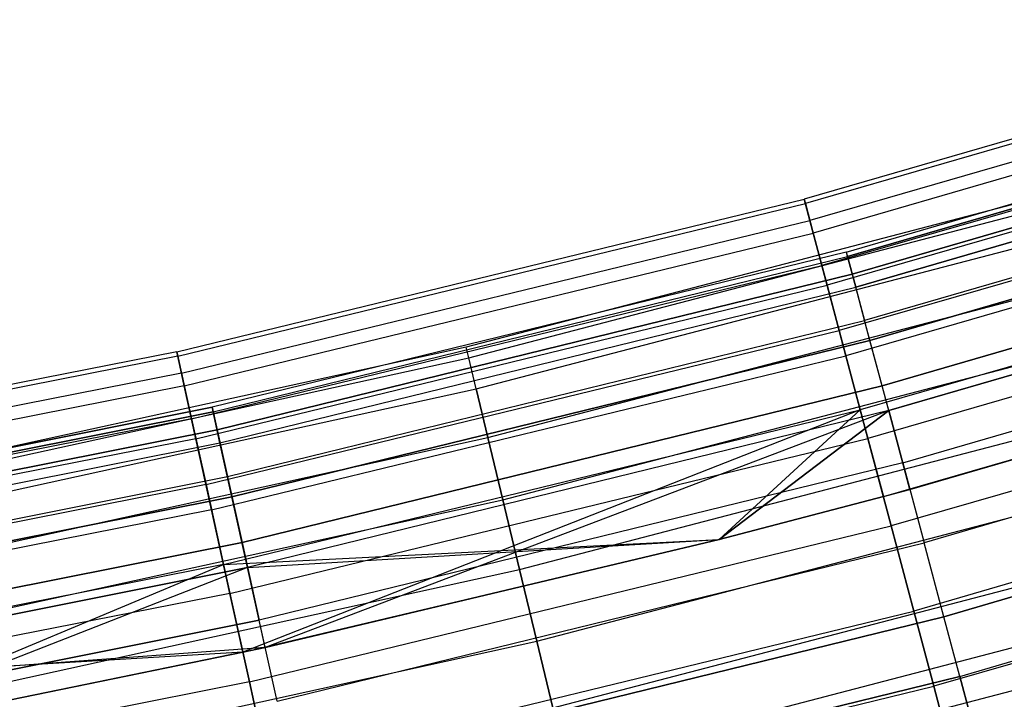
# Model space of a CAD drawing. Extents: x -175 to 175, y -175 to 175.
# Tile 99 of 130: x 24.64 to 32.6, y -120.5 to -115.01. Entities that reach past the tile are written whole.
import ezdxf

# ---------------------------------------------------------------- set-up
doc = ezdxf.new("R2010")
doc.units = 0
doc.header["$LTSCALE"] = 25.4
doc.layers.get('0').update_dxf_attribs({"linetype": 'CONTINUOUS'})

# ---------------------------------------------------------------- blocks, each defined once
blk = doc.blocks.new('SANTANA_PODLOGOWA_STL')
at = {"color": 0}
for p, q in [((35.9965, -115.0105, 248.2513), (30.9806, -116.4618, 248.2513)), ((35.9965, -115.0105, 248.2513), (30.9806, -116.4618, 248.2513)), ((35.9965, -115.0105, 2.7414), (30.9806, -116.4618, 2.7414)), ((35.9965, -115.0105, 2.7414), (30.9806, -116.4618, 2.7414)), ((36.0072, -115.0448, 248.9841), (30.9898, -116.4966, 248.9841)), ((36.0072, -115.0448, 248.9841), (30.9898, -116.4966, 248.9841)), ((36.0072, -115.0448, 2.0086), (30.9898, -116.4966, 2.0086)), ((36.0072, -115.0448, 2.0086), (30.9898, -116.4966, 2.0086)), ((36.0497, -115.1806, 247.5396), (31.0264, -116.6341, 247.5396)), ((36.0497, -115.1806, 247.5396), (31.0264, -116.6341, 247.5396)), ((36.0497, -115.1806, 3.4531), (31.0264, -116.6341, 3.4531)), ((36.0497, -115.1806, 3.4531), (31.0264, -116.6341, 3.4531)), ((36.0811, -115.2807, 249.6749), (31.0534, -116.7355, 249.6749)), ((36.0811, -115.2807, 249.6749), (31.0534, -116.7355, 249.6749)), ((36.0811, -115.2807, 1.3179), (31.0534, -116.7355, 1.3179)), ((36.0811, -115.2807, 1.3179), (31.0534, -116.7355, 1.3179)), ((31.3204, -116.8892, 248.7203), (36.3892, -115.4117, 248.7203)), ((31.3204, -116.8892, 248.7203), (36.3892, -115.4117, 248.7203)), ((31.3204, -116.8892, 2.2724), (36.3892, -115.4117, 2.2724)), ((31.3204, -116.8892, 2.2724), (36.3892, -115.4117, 2.2724)), ((31.3301, -116.9255, 248.0513), (36.4005, -115.4476, 248.0513)), ((31.3301, -116.9255, 248.0513), (36.4005, -115.4476, 248.0513)), ((36.4005, -115.4476, 2.9414), (31.3301, -116.9255, 2.9414)), ((36.4005, -115.4476, 2.9414), (31.3301, -116.9255, 2.9414)), ((36.1624, -115.5405, 246.9104), (31.1234, -116.9986, 246.9104)), ((36.1624, -115.5405, 246.9104), (31.1234, -116.9986, 246.9104)), ((36.1624, -115.5405, 4.0823), (31.1234, -116.9986, 4.0823)), ((36.1624, -115.5405, 4.0823), (31.1234, -116.9986, 4.0823)), ((36.445, -115.5886, 249.3641), (31.3684, -117.0683, 249.3641)), ((36.445, -115.5886, 249.3641), (31.3684, -117.0683, 249.3641)), ((31.3684, -117.0683, 1.6286), (36.445, -115.5886, 1.6286)), ((31.3684, -117.0683, 1.6286), (36.445, -115.5886, 1.6286)), ((36.4776, -115.6921, 247.4323), (31.3964, -117.1731, 247.4323)), ((36.4776, -115.6921, 247.4323), (31.3964, -117.1731, 247.4323)), ((31.3964, -117.1731, 3.5604), (36.4776, -115.6921, 3.5604)), ((31.3964, -117.1731, 3.5604), (36.4776, -115.6921, 3.5604)), ((36.2116, -115.6978, 250.2641), (31.1657, -117.1578, 250.2641)), ((36.2116, -115.6978, 250.2641), (31.1657, -117.1578, 250.2641)), ((36.2116, -115.6978, 0.7286), (31.1657, -117.1578, 0.7286)), ((36.2116, -115.6978, 0.7286), (31.1657, -117.1578, 0.7286)), ((36.5616, -115.9584, 249.9106), (31.4687, -117.4429, 249.9106)), ((36.5616, -115.9584, 249.9106), (31.4687, -117.4429, 249.9106)), ((36.5616, -115.9584, 1.0821), (31.4687, -117.4429, 1.0821)), ((36.5616, -115.9584, 1.0821), (31.4687, -117.4429, 1.0821)), ((36.3248, -116.0593, 246.4177), (31.2631, -117.5239, 246.4177)), ((36.3248, -116.0593, 246.4177), (31.2631, -117.5239, 246.4177)), ((36.3248, -116.0593, 4.575), (31.2631, -117.5239, 4.575)), ((36.3248, -116.0593, 4.575), (31.2631, -117.5239, 4.575)), ((36.6118, -116.1179, 246.9327), (31.512, -117.6044, 246.9327)), ((36.6118, -116.1179, 246.9327), (31.512, -117.6044, 246.9327)), ((31.512, -117.6044, 4.06), (36.6118, -116.1179, 4.06)), ((31.512, -117.6044, 4.06), (36.6118, -116.1179, 4.06)), ((36.3876, -116.2601, 250.7012), (31.3172, -117.7273, 250.7012)), ((36.3876, -116.2601, 250.7012), (31.3172, -117.7273, 250.7012)), ((36.3876, -116.2601, 0.2916), (31.3172, -117.7273, 0.2916)), ((36.3876, -116.2601, 0.2916), (31.3172, -117.7273, 0.2916)), ((25.9065, -117.6945, 248.2513), (30.9806, -116.4618, 248.2513)), ((25.9065, -117.6945, 248.2513), (30.9806, -116.4618, 248.2513)), ((25.9065, -117.6945, 2.7414), (30.9806, -116.4618, 2.7414)), ((25.9065, -117.6945, 2.7414), (30.9806, -116.4618, 2.7414)), ((32.8443, -116.4571, 248.4964), (28.2469, -117.6568, 248.4964)), ((32.8443, -116.4571, 248.4964), (28.2469, -117.6568, 248.4964)), ((32.8443, -116.4571, 2.4964), (28.2469, -117.6568, 2.4964)), ((32.8443, -116.4571, 2.4964), (28.2469, -117.6568, 2.4964)), ((30.9806, -116.4618, 248.2513), (31.0264, -116.6341, 247.5396)), ((30.9898, -116.4966, 248.9841), (30.9806, -116.4618, 248.2513)), ((30.9898, -116.4966, 248.9841), (30.9806, -116.4618, 248.2513)), ((30.9806, -116.4618, 248.2513), (31.0264, -116.6341, 247.5396)), ((30.9806, -116.4618, 2.7414), (30.9898, -116.4966, 2.0086)), ((31.0264, -116.6341, 3.4531), (30.9806, -116.4618, 2.7414)), ((31.0264, -116.6341, 3.4531), (30.9806, -116.4618, 2.7414)), ((30.9806, -116.4618, 2.7414), (30.9898, -116.4966, 2.0086)), ((31.6101, -117.9707, 250.2983), (36.7259, -116.4796, 250.2983)), ((31.6101, -117.9707, 250.2983), (36.7259, -116.4796, 250.2983)), ((36.7259, -116.4796, 0.6944), (31.6101, -117.9707, 0.6944)), ((36.7259, -116.4796, 0.6944), (31.6101, -117.9707, 0.6944)), ((25.9143, -117.7297, 248.9841), (30.9898, -116.4966, 248.9841)), ((25.9143, -117.7297, 248.9841), (30.9898, -116.4966, 248.9841)), ((25.9143, -117.7297, 2.0086), (30.9898, -116.4966, 2.0086)), ((25.9143, -117.7297, 2.0086), (30.9898, -116.4966, 2.0086)), ((28.2676, -117.7432, 249.0859), (32.8684, -116.5426, 249.0859)), ((28.2676, -117.7432, 249.0859), (32.8684, -116.5426, 249.0859)), ((28.2676, -117.7432, 247.9068), (32.8684, -116.5426, 247.9068)), ((28.2676, -117.7432, 247.9068), (32.8684, -116.5426, 247.9068)), ((28.2676, -117.7432, 3.0859), (32.8684, -116.5426, 3.0859)), ((28.2676, -117.7432, 3.0859), (32.8684, -116.5426, 3.0859)), ((28.2676, -117.7432, 1.9068), (32.8684, -116.5426, 1.9068)), ((28.2676, -117.7432, 1.9068), (32.8684, -116.5426, 1.9068)), ((31.0534, -116.7355, 249.6749), (30.9898, -116.4966, 248.9841)), ((31.0534, -116.7355, 249.6749), (30.9898, -116.4966, 248.9841)), ((30.9898, -116.4966, 2.0086), (31.0534, -116.7355, 1.3179)), ((30.9898, -116.4966, 2.0086), (31.0534, -116.7355, 1.3179)), ((25.9448, -117.8686, 247.5396), (31.0264, -116.6341, 247.5396)), ((25.9448, -117.8686, 247.5396), (31.0264, -116.6341, 247.5396)), ((25.9448, -117.8686, 3.4531), (31.0264, -116.6341, 3.4531)), ((25.9448, -117.8686, 3.4531), (31.0264, -116.6341, 3.4531)), ((31.0264, -116.6341, 247.5396), (31.1234, -116.9986, 246.9104)), ((31.0264, -116.6341, 247.5396), (31.1234, -116.9986, 246.9104)), ((31.1234, -116.9986, 4.0823), (31.0264, -116.6341, 3.4531)), ((31.1234, -116.9986, 4.0823), (31.0264, -116.6341, 3.4531)), ((36.5229, -116.6923, 246.104), (31.4336, -118.1648, 246.104)), ((36.5229, -116.6923, 246.104), (31.4336, -118.1648, 246.104)), ((36.5229, -116.6923, 4.8887), (31.4336, -118.1648, 4.8887)), ((36.5229, -116.6923, 4.8887), (31.4336, -118.1648, 4.8887)), ((31.6638, -118.1708, 246.6086), (36.7882, -116.6772, 246.6086)), ((31.6638, -118.1708, 246.6086), (36.7882, -116.6772, 246.6086)), ((36.7882, -116.6772, 4.3841), (31.6638, -118.1708, 4.3841)), ((36.7882, -116.6772, 4.3841), (31.6638, -118.1708, 4.3841)), ((25.9674, -117.9711, 249.6749), (31.0534, -116.7355, 249.6749)), ((25.9674, -117.9711, 249.6749), (31.0534, -116.7355, 249.6749)), ((25.9674, -117.9711, 1.3179), (31.0534, -116.7355, 1.3179)), ((25.9674, -117.9711, 1.3179), (31.0534, -116.7355, 1.3179)), ((28.328, -117.9947, 249.623), (32.9386, -116.7916, 249.623)), ((28.328, -117.9947, 249.623), (32.9386, -116.7916, 249.623)), ((28.328, -117.9947, 247.3697), (32.9386, -116.7916, 247.3697)), ((28.328, -117.9947, 247.3697), (32.9386, -116.7916, 247.3697)), ((28.328, -117.9947, 3.623), (32.9386, -116.7916, 3.623)), ((28.328, -117.9947, 3.623), (32.9386, -116.7916, 3.623)), ((28.328, -117.9947, 1.3697), (32.9386, -116.7916, 1.3697)), ((28.328, -117.9947, 1.3697), (32.9386, -116.7916, 1.3697)), ((31.1657, -117.1578, 250.2641), (31.0534, -116.7355, 249.6749)), ((31.1657, -117.1578, 250.2641), (31.0534, -116.7355, 249.6749)), ((31.0534, -116.7355, 1.3179), (31.1657, -117.1578, 0.7286)), ((31.0534, -116.7355, 1.3179), (31.1657, -117.1578, 0.7286)), ((31.3204, -116.8892, 248.7203), (26.1919, -118.1441, 248.7203)), ((31.3204, -116.8892, 248.7203), (26.1919, -118.1441, 248.7203)), ((31.3204, -116.8892, 2.2724), (26.1919, -118.1441, 2.2724)), ((31.3204, -116.8892, 2.2724), (26.1919, -118.1441, 2.2724)), ((26.2, -118.1808, 248.0513), (31.3301, -116.9255, 248.0513)), ((26.2, -118.1808, 248.0513), (31.3301, -116.9255, 248.0513)), ((26.2, -118.1808, 2.9414), (31.3301, -116.9255, 2.9414)), ((26.2, -118.1808, 2.9414), (31.3301, -116.9255, 2.9414)), ((31.3204, -116.8892, 248.7203), (31.3301, -116.9255, 248.0513)), ((31.3204, -116.8892, 248.7203), (31.3684, -117.0683, 249.3641)), ((31.3204, -116.8892, 248.7203), (31.3684, -117.0683, 249.3641)), ((31.3204, -116.8892, 248.7203), (31.3301, -116.9255, 248.0513)), ((31.3204, -116.8892, 2.2724), (31.3301, -116.9255, 2.9414)), ((31.3204, -116.8892, 2.2724), (31.3684, -117.0683, 1.6286)), ((31.3204, -116.8892, 2.2724), (31.3684, -117.0683, 1.6286)), ((31.3204, -116.8892, 2.2724), (31.3301, -116.9255, 2.9414)), ((31.3301, -116.9255, 248.0513), (31.3964, -117.1731, 247.4323)), ((31.3301, -116.9255, 248.0513), (31.3964, -117.1731, 247.4323)), ((31.3964, -117.1731, 3.5604), (31.3301, -116.9255, 2.9414)), ((31.3964, -117.1731, 3.5604), (31.3301, -116.9255, 2.9414)), ((36.594, -116.9194, 250.9483), (31.4948, -118.3948, 250.9483)), ((36.594, -116.9194, 250.9483), (31.4948, -118.3948, 250.9483)), ((36.594, -116.9194, 0.0444), (31.4948, -118.3948, 0.0444)), ((36.594, -116.9194, 0.0444), (31.4948, -118.3948, 0.0444)), ((26.0259, -118.237, 246.9104), (31.1234, -116.9986, 246.9104)), ((26.0259, -118.237, 246.9104), (31.1234, -116.9986, 246.9104)), ((26.0259, -118.237, 4.0823), (31.1234, -116.9986, 4.0823)), ((26.0259, -118.237, 4.0823), (31.1234, -116.9986, 4.0823)), ((31.1234, -116.9986, 246.9104), (31.2631, -117.5239, 246.4177)), ((31.1234, -116.9986, 246.9104), (31.2631, -117.5239, 246.4177)), ((31.2631, -117.5239, 4.575), (31.1234, -116.9986, 4.0823)), ((31.2631, -117.5239, 4.575), (31.1234, -116.9986, 4.0823)), ((31.3684, -117.0683, 249.3641), (26.2321, -118.3252, 249.3641)), ((31.3684, -117.0683, 249.3641), (26.2321, -118.3252, 249.3641)), ((26.2321, -118.3252, 1.6286), (31.3684, -117.0683, 1.6286)), ((26.2321, -118.3252, 1.6286), (31.3684, -117.0683, 1.6286)), ((31.3684, -117.0683, 249.3641), (31.4687, -117.4429, 249.9106)), ((31.3684, -117.0683, 249.3641), (31.4687, -117.4429, 249.9106)), ((31.3684, -117.0683, 1.6286), (31.4687, -117.4429, 1.0821)), ((31.3684, -117.0683, 1.6286), (31.4687, -117.4429, 1.0821)), ((31.7768, -118.5926, 250.4838), (36.9195, -117.0936, 250.4838)), ((31.7768, -118.5926, 250.4838), (36.9195, -117.0936, 250.4838)), ((31.7768, -118.5926, 0.5089), (36.9195, -117.0936, 0.5089)), ((31.7768, -118.5926, 0.5089), (36.9195, -117.0936, 0.5089)), ((26.0613, -118.3979, 250.2641), (31.1657, -117.1578, 250.2641)), ((26.0613, -118.3979, 250.2641), (31.1657, -117.1578, 250.2641)), ((26.0613, -118.3979, 0.7286), (31.1657, -117.1578, 0.7286)), ((26.0613, -118.3979, 0.7286), (31.1657, -117.1578, 0.7286)), ((26.2555, -118.4311, 247.4323), (31.3964, -117.1731, 247.4323)), ((26.2555, -118.4311, 247.4323), (31.3964, -117.1731, 247.4323)), ((26.2555, -118.4311, 3.5604), (31.3964, -117.1731, 3.5604)), ((26.2555, -118.4311, 3.5604), (31.3964, -117.1731, 3.5604)), ((28.4227, -118.389, 250.06), (33.0487, -117.1818, 250.06)), ((28.4227, -118.389, 250.06), (33.0487, -117.1818, 250.06)), ((28.4227, -118.389, 246.9327), (33.0487, -117.1818, 246.9327)), ((28.4227, -118.389, 246.9327), (33.0487, -117.1818, 246.9327)), ((28.4227, -118.389, 4.06), (33.0487, -117.1818, 4.06)), ((28.4227, -118.389, 4.06), (33.0487, -117.1818, 4.06)), ((28.4227, -118.389, 0.9327), (33.0487, -117.1818, 0.9327)), ((28.4227, -118.389, 0.9327), (33.0487, -117.1818, 0.9327)), ((31.3172, -117.7273, 250.7012), (31.1657, -117.1578, 250.2641)), ((31.3172, -117.7273, 250.7012), (31.1657, -117.1578, 250.2641)), ((31.1657, -117.1578, 0.7286), (31.3172, -117.7273, 0.2916)), ((31.1657, -117.1578, 0.7286), (31.3172, -117.7273, 0.2916)), ((31.512, -117.6044, 246.9327), (31.3964, -117.1731, 247.4323)), ((31.512, -117.6044, 246.9327), (31.3964, -117.1731, 247.4323)), ((31.512, -117.6044, 4.06), (31.3964, -117.1731, 3.5604)), ((31.512, -117.6044, 4.06), (31.3964, -117.1731, 3.5604)), ((31.6202, -118.8662, 245.9964), (36.9868, -117.3072, 246.4964)), ((31.6202, -118.8662, 245.9964), (36.9868, -117.3072, 246.4964)), ((31.8347, -118.8089, 246.4964), (36.9868, -117.3072, 246.4964)), ((31.8347, -118.8089, 246.4964), (36.9868, -117.3072, 246.4964)), ((31.8347, -118.8089, 4.4964), (36.9868, -117.3072, 4.4964)), ((31.8347, -118.8089, 4.4964), (36.9868, -117.3072, 4.4964)), ((26.316, -118.7037, 249.9106), (31.4687, -117.4429, 249.9106)), ((26.316, -118.7037, 249.9106), (31.4687, -117.4429, 249.9106)), ((26.316, -118.7037, 1.0821), (31.4687, -117.4429, 1.0821)), ((26.316, -118.7037, 1.0821), (31.4687, -117.4429, 1.0821)), ((31.6101, -117.9707, 250.2983), (31.4687, -117.4429, 249.9106)), ((31.6101, -117.9707, 250.2983), (31.4687, -117.4429, 249.9106)), ((31.6101, -117.9707, 0.6944), (31.4687, -117.4429, 1.0821)), ((31.6101, -117.9707, 0.6944), (31.4687, -117.4429, 1.0821)), ((31.6202, -118.8662, 245.9964), (36.7396, -117.3848, 245.9964)), ((31.6202, -118.8662, 245.9964), (36.7396, -117.3848, 245.9964)), ((31.6202, -118.8662, 4.9964), (36.7396, -117.3848, 4.9964)), ((31.6202, -118.8662, 4.9964), (36.7396, -117.3848, 4.9964)), ((36.7396, -117.3848, 4.9964), (31.8347, -118.8089, 4.4964)), ((36.7396, -117.3848, 4.9964), (31.8347, -118.8089, 4.4964)), ((26.1428, -118.7679, 246.4177), (31.2631, -117.5239, 246.4177)), ((26.1428, -118.7679, 246.4177), (31.2631, -117.5239, 246.4177)), ((26.1428, -118.7679, 4.575), (31.2631, -117.5239, 4.575)), ((26.1428, -118.7679, 4.575), (31.2631, -117.5239, 4.575)), ((31.2631, -117.5239, 246.4177), (31.4336, -118.1648, 246.104)), ((31.2631, -117.5239, 246.4177), (31.4336, -118.1648, 246.104)), ((31.4336, -118.1648, 4.8887), (31.2631, -117.5239, 4.575)), ((31.4336, -118.1648, 4.8887), (31.2631, -117.5239, 4.575)), ((28.2469, -117.6568, 248.4964), (23.6059, -118.675, 248.4964)), ((28.2469, -117.6568, 248.4964), (23.6059, -118.675, 248.4964)), ((28.2469, -117.6568, 2.4964), (23.6059, -118.675, 2.4964)), ((28.2469, -117.6568, 2.4964), (23.6059, -118.675, 2.4964)), ((31.512, -117.6044, 246.9327), (26.3522, -118.867, 246.9327)), ((31.512, -117.6044, 246.9327), (26.3522, -118.867, 246.9327)), ((26.3522, -118.867, 4.06), (31.512, -117.6044, 4.06)), ((26.3522, -118.867, 4.06), (31.512, -117.6044, 4.06)), ((28.2676, -117.7432, 249.0859), (28.2469, -117.6568, 248.4964)), ((28.2676, -117.7432, 249.0859), (28.2469, -117.6568, 248.4964)), ((28.2676, -117.7432, 247.9068), (28.2469, -117.6568, 248.4964)), ((28.2676, -117.7432, 247.9068), (28.2469, -117.6568, 248.4964)), ((28.2676, -117.7432, 3.0859), (28.2469, -117.6568, 2.4964)), ((28.2676, -117.7432, 3.0859), (28.2469, -117.6568, 2.4964)), ((28.2676, -117.7432, 1.9068), (28.2469, -117.6568, 2.4964)), ((28.2676, -117.7432, 1.9068), (28.2469, -117.6568, 2.4964)), ((28.5432, -118.891, 250.3581), (33.1888, -117.6787, 250.3581)), ((28.5432, -118.891, 250.3581), (33.1888, -117.6787, 250.3581)), ((28.5432, -118.891, 246.6346), (33.1888, -117.6787, 246.6346)), ((28.5432, -118.891, 246.6346), (33.1888, -117.6787, 246.6346)), ((28.5432, -118.891, 4.3581), (33.1888, -117.6787, 4.3581)), ((28.5432, -118.891, 4.3581), (33.1888, -117.6787, 4.3581)), ((28.5432, -118.891, 0.6346), (33.1888, -117.6787, 0.6346)), ((28.5432, -118.891, 0.6346), (33.1888, -117.6787, 0.6346)), ((31.6638, -118.1708, 246.6086), (31.512, -117.6044, 246.9327)), ((31.6638, -118.1708, 246.6086), (31.512, -117.6044, 246.9327)), ((31.6638, -118.1708, 4.3841), (31.512, -117.6044, 4.06)), ((31.6638, -118.1708, 4.3841), (31.512, -117.6044, 4.06)), ((36.8128, -117.6187, 250.9843), (31.6832, -119.103, 250.9843)), ((36.8128, -117.6187, 250.9843), (31.6832, -119.103, 250.9843)), ((36.8128, -117.6187, 0.0084), (31.6832, -119.103, 0.0084)), ((36.8128, -117.6187, 0.0084), (31.6832, -119.103, 0.0084)), ((25.9065, -117.6945, 248.2513), (20.7838, -118.7063, 248.2513)), ((25.9065, -117.6945, 248.2513), (20.7838, -118.7063, 248.2513)), ((25.9065, -117.6945, 2.7414), (20.7838, -118.7063, 2.7414)), ((25.9065, -117.6945, 2.7414), (20.7838, -118.7063, 2.7414)), ((25.9143, -117.7297, 248.9841), (20.79, -118.7418, 248.9841)), ((25.9143, -117.7297, 248.9841), (20.79, -118.7418, 248.9841)), ((25.9143, -117.7297, 2.0086), (20.79, -118.7418, 2.0086)), ((25.9143, -117.7297, 2.0086), (20.79, -118.7418, 2.0086)), ((23.6233, -118.7622, 249.0859), (28.2676, -117.7432, 249.0859)), ((23.6233, -118.7622, 249.0859), (28.2676, -117.7432, 249.0859)), ((23.6233, -118.7622, 247.9068), (28.2676, -117.7432, 247.9068)), ((23.6233, -118.7622, 247.9068), (28.2676, -117.7432, 247.9068)), ((23.6233, -118.7622, 3.0859), (28.2676, -117.7432, 3.0859)), ((23.6233, -118.7622, 3.0859), (28.2676, -117.7432, 3.0859)), ((23.6233, -118.7622, 1.9068), (28.2676, -117.7432, 1.9068)), ((23.6233, -118.7622, 1.9068), (28.2676, -117.7432, 1.9068)), ((25.9143, -117.7297, 248.9841), (25.9065, -117.6945, 248.2513)), ((25.9065, -117.6945, 248.2513), (25.9448, -117.8686, 247.5396)), ((25.9065, -117.6945, 248.2513), (25.9448, -117.8686, 247.5396)), ((25.9143, -117.7297, 248.9841), (25.9065, -117.6945, 248.2513)), ((25.9448, -117.8686, 3.4531), (25.9065, -117.6945, 2.7414)), ((25.9065, -117.6945, 2.7414), (25.9143, -117.7297, 2.0086)), ((25.9065, -117.6945, 2.7414), (25.9143, -117.7297, 2.0086)), ((25.9448, -117.8686, 3.4531), (25.9065, -117.6945, 2.7414)), ((25.9674, -117.9711, 249.6749), (25.9143, -117.7297, 248.9841)), ((25.9674, -117.9711, 249.6749), (25.9143, -117.7297, 248.9841)), ((25.9143, -117.7297, 2.0086), (25.9674, -117.9711, 1.3179)), ((25.9143, -117.7297, 2.0086), (25.9674, -117.9711, 1.3179)), ((26.188, -118.9734, 250.7012), (31.3172, -117.7273, 250.7012)), ((26.188, -118.9734, 250.7012), (31.3172, -117.7273, 250.7012)), ((26.188, -118.9734, 0.2916), (31.3172, -117.7273, 0.2916)), ((26.188, -118.9734, 0.2916), (31.3172, -117.7273, 0.2916)), ((28.328, -117.9947, 249.623), (28.2676, -117.7432, 249.0859)), ((28.328, -117.9947, 249.623), (28.2676, -117.7432, 249.0859)), ((28.328, -117.9947, 247.3697), (28.2676, -117.7432, 247.9068)), ((28.328, -117.9947, 247.3697), (28.2676, -117.7432, 247.9068)), ((28.328, -117.9947, 3.623), (28.2676, -117.7432, 3.0859)), ((28.328, -117.9947, 3.623), (28.2676, -117.7432, 3.0859)), ((28.328, -117.9947, 1.3697), (28.2676, -117.7432, 1.9068)), ((28.328, -117.9947, 1.3697), (28.2676, -117.7432, 1.9068)), ((31.4948, -118.3948, 250.9483), (31.3172, -117.7273, 250.7012)), ((31.4948, -118.3948, 250.9483), (31.3172, -117.7273, 250.7012)), ((31.3172, -117.7273, 0.2916), (31.4948, -118.3948, 0.0444)), ((31.3172, -117.7273, 0.2916), (31.4948, -118.3948, 0.0444)), ((37.1206, -117.7316, 250.4462), (31.9499, -119.2388, 250.4462)), ((37.1206, -117.7316, 250.4462), (31.9499, -119.2388, 250.4462)), ((37.1206, -117.7316, 0.5465), (31.9499, -119.2388, 0.5465)), ((37.1206, -117.7316, 0.5465), (31.9499, -119.2388, 0.5465)), ((25.9448, -117.8686, 247.5396), (20.8146, -118.8819, 247.5396)), ((25.9448, -117.8686, 247.5396), (20.8146, -118.8819, 247.5396)), ((25.9448, -117.8686, 3.4531), (20.8146, -118.8819, 3.4531)), ((25.9448, -117.8686, 3.4531), (20.8146, -118.8819, 3.4531)), ((25.9448, -117.8686, 247.5396), (26.0259, -118.237, 246.9104)), ((25.9448, -117.8686, 247.5396), (26.0259, -118.237, 246.9104)), ((26.0259, -118.237, 4.0823), (25.9448, -117.8686, 3.4531)), ((26.0259, -118.237, 4.0823), (25.9448, -117.8686, 3.4531)), ((25.9674, -117.9711, 249.6749), (20.8327, -118.9852, 249.6749)), ((25.9674, -117.9711, 249.6749), (20.8327, -118.9852, 249.6749)), ((25.9674, -117.9711, 1.3179), (20.8327, -118.9852, 1.3179)), ((25.9674, -117.9711, 1.3179), (20.8327, -118.9852, 1.3179)), ((23.6737, -119.0159, 249.623), (28.328, -117.9947, 249.623)), ((23.6737, -119.0159, 249.623), (28.328, -117.9947, 249.623)), ((23.6737, -119.0159, 247.3697), (28.328, -117.9947, 247.3697)), ((23.6737, -119.0159, 247.3697), (28.328, -117.9947, 247.3697)), ((23.6737, -119.0159, 3.623), (28.328, -117.9947, 3.623)), ((23.6737, -119.0159, 3.623), (28.328, -117.9947, 3.623)), ((23.6737, -119.0159, 1.3697), (28.328, -117.9947, 1.3697)), ((23.6737, -119.0159, 1.3697), (28.328, -117.9947, 1.3697)), ((26.0613, -118.3979, 250.2641), (25.9674, -117.9711, 249.6749)), ((26.0613, -118.3979, 250.2641), (25.9674, -117.9711, 249.6749)), ((25.9674, -117.9711, 1.3179), (26.0613, -118.3979, 0.7286)), ((25.9674, -117.9711, 1.3179), (26.0613, -118.3979, 0.7286)), ((26.4343, -119.2372, 250.2983), (31.6101, -117.9707, 250.2983)), ((26.4343, -119.2372, 250.2983), (31.6101, -117.9707, 250.2983)), ((31.6101, -117.9707, 0.6944), (26.4343, -119.2372, 0.6944)), ((31.6101, -117.9707, 0.6944), (26.4343, -119.2372, 0.6944)), ((28.4227, -118.389, 250.06), (28.328, -117.9947, 249.623)), ((28.4227, -118.389, 250.06), (28.328, -117.9947, 249.623)), ((28.328, -117.9947, 247.3697), (28.4227, -118.389, 246.9327)), ((28.328, -117.9947, 247.3697), (28.4227, -118.389, 246.9327)), ((28.4227, -118.389, 4.06), (28.328, -117.9947, 3.623)), ((28.4227, -118.389, 4.06), (28.328, -117.9947, 3.623)), ((28.328, -117.9947, 1.3697), (28.4227, -118.389, 0.9327)), ((28.328, -117.9947, 1.3697), (28.4227, -118.389, 0.9327)), ((31.7768, -118.5926, 250.4838), (31.6101, -117.9707, 250.2983)), ((31.7768, -118.5926, 250.4838), (31.6101, -117.9707, 250.2983)), ((31.7768, -118.5926, 0.5089), (31.6101, -117.9707, 0.6944)), ((31.7768, -118.5926, 0.5089), (31.6101, -117.9707, 0.6944)), ((26.1919, -118.1441, 248.7203), (21.0136, -119.1741, 248.7203)), ((26.1919, -118.1441, 248.7203), (21.0136, -119.1741, 248.7203)), ((21.0136, -119.1741, 2.2724), (26.1919, -118.1441, 2.2724)), ((21.0136, -119.1741, 2.2724), (26.1919, -118.1441, 2.2724)), ((26.2, -118.1808, 248.0513), (26.1919, -118.1441, 248.7203)), ((26.2, -118.1808, 248.0513), (26.1919, -118.1441, 248.7203)), ((26.1919, -118.1441, 248.7203), (26.2321, -118.3252, 249.3641)), ((26.1919, -118.1441, 248.7203), (26.2321, -118.3252, 249.3641)), ((26.2321, -118.3252, 1.6286), (26.1919, -118.1441, 2.2724)), ((26.2, -118.1808, 2.9414), (26.1919, -118.1441, 2.2724)), ((26.2, -118.1808, 2.9414), (26.1919, -118.1441, 2.2724)), ((26.2321, -118.3252, 1.6286), (26.1919, -118.1441, 2.2724)), ((26.0259, -118.237, 246.9104), (20.8796, -119.2534, 246.9104)), ((26.0259, -118.237, 246.9104), (20.8796, -119.2534, 246.9104)), ((26.0259, -118.237, 4.0823), (20.8796, -119.2534, 4.0823)), ((26.0259, -118.237, 4.0823), (20.8796, -119.2534, 4.0823)), ((26.2, -118.1808, 248.0513), (21.0201, -119.2111, 248.0513)), ((26.2, -118.1808, 248.0513), (21.0201, -119.2111, 248.0513)), ((21.0201, -119.2111, 2.9414), (26.2, -118.1808, 2.9414)), ((21.0201, -119.2111, 2.9414), (26.2, -118.1808, 2.9414)), ((26.0259, -118.237, 246.9104), (26.1428, -118.7679, 246.4177)), ((26.0259, -118.237, 246.9104), (26.1428, -118.7679, 246.4177)), ((26.1428, -118.7679, 4.575), (26.0259, -118.237, 4.0823)), ((26.1428, -118.7679, 4.575), (26.0259, -118.237, 4.0823)), ((26.2, -118.1808, 248.0513), (26.2555, -118.4311, 247.4323)), ((26.2, -118.1808, 248.0513), (26.2555, -118.4311, 247.4323)), ((26.2555, -118.4311, 3.5604), (26.2, -118.1808, 2.9414)), ((26.2555, -118.4311, 3.5604), (26.2, -118.1808, 2.9414)), ((26.2854, -119.4156, 246.104), (31.4336, -118.1648, 246.104)), ((26.2854, -119.4156, 246.104), (31.4336, -118.1648, 246.104)), ((26.2854, -119.4156, 4.8887), (31.4336, -118.1648, 4.8887)), ((26.2854, -119.4156, 4.8887), (31.4336, -118.1648, 4.8887)), ((31.4336, -118.1648, 4.8887), (26.4414, -120.1243, 4.9964)), ((31.4336, -118.1648, 4.8887), (26.4414, -120.1243, 4.9964)), ((31.6638, -118.1708, 246.6086), (26.4791, -119.4395, 246.6086)), ((31.6638, -118.1708, 246.6086), (26.4791, -119.4395, 246.6086)), ((31.6638, -118.1708, 4.3841), (26.4791, -119.4395, 4.3841)), ((31.6638, -118.1708, 4.3841), (26.4791, -119.4395, 4.3841)), ((31.6638, -118.1708, 246.6086), (26.6221, -120.0844, 246.4964)), ((31.6638, -118.1708, 246.6086), (26.6221, -120.0844, 246.4964)), ((28.6789, -119.4562, 250.4908), (33.3466, -118.2381, 250.4908)), ((28.6789, -119.4562, 250.4908), (33.3466, -118.2381, 250.4908)), ((28.6789, -119.4562, 246.502), (33.3466, -118.2381, 246.502)), ((28.6789, -119.4562, 246.502), (33.3466, -118.2381, 246.502)), ((28.6789, -119.4562, 4.4908), (33.3466, -118.2381, 4.4908)), ((28.6789, -119.4562, 4.4908), (33.3466, -118.2381, 4.4908)), ((28.6789, -119.4562, 0.5019), (33.3466, -118.2381, 0.5019)), ((28.6789, -119.4562, 0.5019), (33.3466, -118.2381, 0.5019)), ((30.2923, -119.2115, 245.9964), (31.4336, -118.1648, 246.104)), ((30.2923, -119.2115, 245.9964), (31.4336, -118.1648, 246.104)), ((31.4336, -118.1648, 4.8887), (30.2923, -119.2115, 4.9964)), ((31.4336, -118.1648, 4.8887), (30.2923, -119.2115, 4.9964)), ((30.2923, -119.2115, 246.4964), (31.6638, -118.1708, 246.6086)), ((30.2923, -119.2115, 246.4964), (31.6638, -118.1708, 246.6086)), ((31.6638, -118.1708, 4.3841), (30.2923, -119.2115, 4.4964)), ((31.6638, -118.1708, 4.3841), (30.2923, -119.2115, 4.4964)), ((31.4336, -118.1648, 246.104), (31.6202, -118.8662, 245.9964)), ((31.4336, -118.1648, 246.104), (31.6202, -118.8662, 245.9964)), ((31.6202, -118.8662, 4.9964), (31.4336, -118.1648, 4.8887)), ((31.6202, -118.8662, 4.9964), (31.4336, -118.1648, 4.8887)), ((31.6638, -118.1708, 246.6086), (31.8347, -118.8089, 246.4964)), ((31.6638, -118.1708, 246.6086), (31.8347, -118.8089, 246.4964)), ((31.8347, -118.8089, 4.4964), (31.6638, -118.1708, 4.3841)), ((31.8347, -118.8089, 4.4964), (31.6638, -118.1708, 4.3841)), ((37.0254, -118.2979, 250.8061), (31.8661, -119.7907, 250.8061)), ((37.0254, -118.2979, 250.8061), (31.8661, -119.7907, 250.8061)), ((37.0254, -118.2979, 0.1867), (31.8661, -119.7907, 0.1867)), ((37.0254, -118.2979, 0.1867), (31.8661, -119.7907, 0.1867)), ((26.0613, -118.3979, 250.2641), (20.908, -119.4157, 250.2641)), ((26.0613, -118.3979, 250.2641), (20.908, -119.4157, 250.2641)), ((26.0613, -118.3979, 0.7286), (20.908, -119.4157, 0.7286)), ((26.0613, -118.3979, 0.7286), (20.908, -119.4157, 0.7286)), ((21.0458, -119.3568, 249.3641), (26.2321, -118.3252, 249.3641)), ((21.0458, -119.3568, 249.3641), (26.2321, -118.3252, 249.3641)), ((26.2321, -118.3252, 1.6286), (21.0458, -119.3568, 1.6286)), ((26.2321, -118.3252, 1.6286), (21.0458, -119.3568, 1.6286)), ((23.7528, -119.4136, 250.06), (28.4227, -118.389, 250.06)), ((23.7528, -119.4136, 250.06), (28.4227, -118.389, 250.06)), ((23.7528, -119.4136, 246.9327), (28.4227, -118.389, 246.9327)), ((23.7528, -119.4136, 246.9327), (28.4227, -118.389, 246.9327)), ((23.7528, -119.4136, 4.06), (28.4227, -118.389, 4.06)), ((23.7528, -119.4136, 4.06), (28.4227, -118.389, 4.06)), ((23.7528, -119.4136, 0.9327), (28.4227, -118.389, 0.9327)), ((23.7528, -119.4136, 0.9327), (28.4227, -118.389, 0.9327)), ((26.188, -118.9734, 250.7012), (26.0613, -118.3979, 250.2641)), ((26.188, -118.9734, 250.7012), (26.0613, -118.3979, 250.2641)), ((26.0613, -118.3979, 0.7286), (26.188, -118.9734, 0.2916)), ((26.0613, -118.3979, 0.7286), (26.188, -118.9734, 0.2916)), ((26.316, -118.7037, 249.9106), (26.2321, -118.3252, 249.3641)), ((26.316, -118.7037, 249.9106), (26.2321, -118.3252, 249.3641)), ((26.2321, -118.3252, 1.6286), (26.316, -118.7037, 1.0821)), ((26.2321, -118.3252, 1.6286), (26.316, -118.7037, 1.0821)), ((26.3365, -119.648, 250.9483), (31.4948, -118.3948, 250.9483)), ((26.3365, -119.648, 250.9483), (31.4948, -118.3948, 250.9483)), ((26.3365, -119.648, 0.0444), (31.4948, -118.3948, 0.0444)), ((26.3365, -119.648, 0.0444), (31.4948, -118.3948, 0.0444)), ((28.5432, -118.891, 250.3581), (28.4227, -118.389, 250.06)), ((28.5432, -118.891, 250.3581), (28.4227, -118.389, 250.06)), ((28.4227, -118.389, 246.9327), (28.5432, -118.891, 246.6346)), ((28.4227, -118.389, 246.9327), (28.5432, -118.891, 246.6346)), ((28.5432, -118.891, 4.3581), (28.4227, -118.389, 4.06)), ((28.5432, -118.891, 4.3581), (28.4227, -118.389, 4.06)), ((28.4227, -118.389, 0.9327), (28.5432, -118.891, 0.6346)), ((28.4227, -118.389, 0.9327), (28.5432, -118.891, 0.6346)), ((31.6832, -119.103, 250.9843), (31.4948, -118.3948, 250.9483)), ((31.6832, -119.103, 250.9843), (31.4948, -118.3948, 250.9483)), ((31.4948, -118.3948, 0.0444), (31.6832, -119.103, 0.0084)), ((31.4948, -118.3948, 0.0444), (31.6832, -119.103, 0.0084)), ((32.1101, -119.8367, 250.1898), (37.3068, -118.322, 250.1898)), ((32.1101, -119.8367, 250.1898), (37.3068, -118.322, 250.1898)), ((37.3068, -118.322, 0.8029), (32.1101, -119.8367, 0.8029)), ((37.3068, -118.322, 0.8029), (32.1101, -119.8367, 0.8029)), ((21.0647, -119.4636, 247.4323), (26.2555, -118.4311, 247.4323)), ((21.0647, -119.4636, 247.4323), (26.2555, -118.4311, 247.4323)), ((21.0647, -119.4636, 3.5604), (26.2555, -118.4311, 3.5604)), ((21.0647, -119.4636, 3.5604), (26.2555, -118.4311, 3.5604)), ((26.2555, -118.4311, 247.4323), (26.3522, -118.867, 246.9327)), ((26.2555, -118.4311, 247.4323), (26.3522, -118.867, 246.9327)), ((26.3522, -118.867, 4.06), (26.2555, -118.4311, 3.5604)), ((26.3522, -118.867, 4.06), (26.2555, -118.4311, 3.5604)), ((31.7768, -118.5926, 250.4838), (26.5736, -119.8658, 250.4838)), ((31.7768, -118.5926, 250.4838), (26.5736, -119.8658, 250.4838)), ((31.7768, -118.5926, 0.5089), (26.5736, -119.8658, 0.5089)), ((31.7768, -118.5926, 0.5089), (26.5736, -119.8658, 0.5089)), ((31.7768, -118.5926, 250.4838), (31.9499, -119.2388, 250.4462)), ((31.7768, -118.5926, 250.4838), (31.9499, -119.2388, 250.4462)), ((31.7768, -118.5926, 0.5089), (31.9499, -119.2388, 0.5465)), ((31.7768, -118.5926, 0.5089), (31.9499, -119.2388, 0.5465)), ((21.1131, -119.7386, 249.9106), (26.316, -118.7037, 249.9106)), ((21.1131, -119.7386, 249.9106), (26.316, -118.7037, 249.9106)), ((21.1131, -119.7386, 1.0821), (26.316, -118.7037, 1.0821)), ((21.1131, -119.7386, 1.0821), (26.316, -118.7037, 1.0821)), ((26.4343, -119.2372, 250.2983), (26.316, -118.7037, 249.9106)), ((26.4343, -119.2372, 250.2983), (26.316, -118.7037, 249.9106)), ((26.316, -118.7037, 1.0821), (26.4343, -119.2372, 0.6944)), ((26.316, -118.7037, 1.0821), (26.4343, -119.2372, 0.6944)), ((26.1428, -118.7679, 246.4177), (20.9734, -119.7889, 246.4177)), ((26.1428, -118.7679, 246.4177), (20.9734, -119.7889, 246.4177)), ((26.1428, -118.7679, 4.575), (20.9734, -119.7889, 4.575)), ((26.1428, -118.7679, 4.575), (20.9734, -119.7889, 4.575)), ((26.1428, -118.7679, 246.4177), (26.2854, -119.4156, 246.104)), ((26.1428, -118.7679, 246.4177), (26.2854, -119.4156, 246.104)), ((26.2854, -119.4156, 4.8887), (26.1428, -118.7679, 4.575)), ((26.2854, -119.4156, 4.8887), (26.1428, -118.7679, 4.575)), ((21.1422, -119.9033, 246.9327), (26.3522, -118.867, 246.9327)), ((21.1422, -119.9033, 246.9327), (26.3522, -118.867, 246.9327)), ((26.3522, -118.867, 4.06), (21.1422, -119.9033, 4.06)), ((26.3522, -118.867, 4.06), (21.1422, -119.9033, 4.06)), ((26.4791, -119.4395, 246.6086), (26.3522, -118.867, 246.9327)), ((26.4791, -119.4395, 246.6086), (26.3522, -118.867, 246.9327)), ((26.3522, -118.867, 4.06), (26.4791, -119.4395, 4.3841)), ((26.3522, -118.867, 4.06), (26.4791, -119.4395, 4.3841)), ((28.8177, -120.0342, 250.4462), (33.508, -118.8103, 250.4462)), ((28.8177, -120.0342, 250.4462), (33.508, -118.8103, 250.4462)), ((28.8177, -120.0342, 246.5465), (33.508, -118.8103, 246.5465)), ((28.8177, -120.0342, 246.5465), (33.508, -118.8103, 246.5465)), ((28.8177, -120.0342, 4.4462), (33.508, -118.8103, 4.4462)), ((28.8177, -120.0342, 4.4462), (33.508, -118.8103, 4.4462)), ((28.8177, -120.0342, 0.5465), (33.508, -118.8103, 0.5465)), ((28.8177, -120.0342, 0.5465), (33.508, -118.8103, 0.5465)), ((30.2923, -119.2115, 246.4964), (31.8347, -118.8089, 246.4964)), ((30.2923, -119.2115, 245.9964), (31.8347, -118.8089, 246.4964)), ((30.2923, -119.2115, 246.4964), (31.8347, -118.8089, 246.4964)), ((30.2923, -119.2115, 245.9964), (31.8347, -118.8089, 246.4964)), ((30.2923, -119.2115, 4.4964), (31.8347, -118.8089, 4.4964)), ((30.2923, -119.2115, 4.4964), (31.8347, -118.8089, 4.4964)), ((30.2923, -119.2115, 245.9964), (31.6202, -118.8662, 245.9964)), ((30.2923, -119.2115, 245.9964), (31.6202, -118.8662, 245.9964)), ((30.2923, -119.2115, 4.9964), (31.6202, -118.8662, 4.9964)), ((31.6202, -118.8662, 4.9964), (30.2923, -119.2115, 4.4964)), ((31.6202, -118.8662, 4.9964), (30.2923, -119.2115, 4.4964)), ((30.2923, -119.2115, 4.9964), (31.6202, -118.8662, 4.9964)), ((31.6202, -118.8662, 245.9964), (31.8347, -118.8089, 246.4964)), ((31.6202, -118.8662, 245.9964), (31.8347, -118.8089, 246.4964)), ((31.6202, -118.8662, 4.9964), (31.8347, -118.8089, 4.4964)), ((31.6202, -118.8662, 4.9964), (31.8347, -118.8089, 4.4964)), ((32.2394, -120.3193, 249.7433), (37.457, -118.7985, 249.7433)), ((32.2394, -120.3193, 249.7433), (37.457, -118.7985, 249.7433)), ((32.2394, -120.3193, 1.2494), (37.457, -118.7985, 1.2494)), ((32.2394, -120.3193, 1.2494), (37.457, -118.7985, 1.2494)), ((23.8536, -119.9199, 250.3581), (28.5432, -118.891, 250.3581)), ((23.8536, -119.9199, 250.3581), (28.5432, -118.891, 250.3581)), ((23.8536, -119.9199, 246.6346), (28.5432, -118.891, 246.6346)), ((23.8536, -119.9199, 246.6346), (28.5432, -118.891, 246.6346)), ((23.8536, -119.9199, 4.3581), (28.5432, -118.891, 4.3581)), ((23.8536, -119.9199, 4.3581), (28.5432, -118.891, 4.3581)), ((23.8536, -119.9199, 0.6346), (28.5432, -118.891, 0.6346)), ((23.8536, -119.9199, 0.6346), (28.5432, -118.891, 0.6346)), ((28.6789, -119.4562, 250.4908), (28.5432, -118.891, 250.3581)), ((28.6789, -119.4562, 250.4908), (28.5432, -118.891, 250.3581)), ((28.5432, -118.891, 246.6346), (28.6789, -119.4562, 246.502)), ((28.5432, -118.891, 246.6346), (28.6789, -119.4562, 246.502)), ((28.6789, -119.4562, 4.4908), (28.5432, -118.891, 4.3581)), ((28.6789, -119.4562, 4.4908), (28.5432, -118.891, 4.3581)), ((28.5432, -118.891, 0.6346), (28.6789, -119.4562, 0.5019)), ((28.5432, -118.891, 0.6346), (28.6789, -119.4562, 0.5019)), ((37.2134, -118.8984, 250.4289), (32.0279, -120.3988, 250.4289)), ((37.2134, -118.8984, 250.4289), (32.0279, -120.3988, 250.4289)), ((37.2134, -118.8984, 0.5638), (32.0279, -120.3988, 0.5638)), ((37.2134, -118.8984, 0.5638), (32.0279, -120.3988, 0.5638)), ((26.188, -118.9734, 250.7012), (21.0097, -119.9961, 250.7012)), ((26.188, -118.9734, 250.7012), (21.0097, -119.9961, 250.7012)), ((26.188, -118.9734, 0.2916), (21.0097, -119.9961, 0.2916)), ((26.188, -118.9734, 0.2916), (21.0097, -119.9961, 0.2916)), ((26.3365, -119.648, 250.9483), (26.188, -118.9734, 250.7012)), ((26.3365, -119.648, 250.9483), (26.188, -118.9734, 250.7012)), ((26.188, -118.9734, 0.2916), (26.3365, -119.648, 0.0444)), ((26.188, -118.9734, 0.2916), (26.3365, -119.648, 0.0444)), ((26.494, -120.3636, 250.9843), (31.6832, -119.103, 250.9843)), ((26.494, -120.3636, 250.9843), (31.6832, -119.103, 250.9843)), ((26.494, -120.3636, 0.0084), (31.6832, -119.103, 0.0084)), ((26.494, -120.3636, 0.0084), (31.6832, -119.103, 0.0084)), ((31.8661, -119.7907, 250.8061), (31.6832, -119.103, 250.9843)), ((31.8661, -119.7907, 250.8061), (31.6832, -119.103, 250.9843)), ((31.6832, -119.103, 0.0084), (31.8661, -119.7907, 0.1867)), ((31.6832, -119.103, 0.0084), (31.8661, -119.7907, 0.1867)), ((26.4343, -119.2372, 250.2983), (21.208, -120.2768, 250.2983)), ((26.4343, -119.2372, 250.2983), (21.208, -120.2768, 250.2983)), ((21.208, -120.2768, 0.6944), (26.4343, -119.2372, 0.6944)), ((21.208, -120.2768, 0.6944), (26.4343, -119.2372, 0.6944)), ((26.2854, -119.4156, 246.104), (30.2923, -119.2115, 245.9964)), ((26.2854, -119.4156, 246.104), (30.2923, -119.2115, 245.9964)), ((26.4343, -119.2372, 250.2983), (26.5736, -119.8658, 250.4838)), ((26.4343, -119.2372, 250.2983), (26.5736, -119.8658, 250.4838)), ((26.5736, -119.8658, 0.5089), (26.4343, -119.2372, 0.6944)), ((26.5736, -119.8658, 0.5089), (26.4343, -119.2372, 0.6944)), ((26.4414, -120.1243, 245.9964), (30.2923, -119.2115, 246.4964)), ((26.4414, -120.1243, 245.9964), (30.2923, -119.2115, 246.4964)), ((26.4414, -120.1243, 245.9964), (30.2923, -119.2115, 245.9964)), ((26.4414, -120.1243, 245.9964), (30.2923, -119.2115, 245.9964)), ((26.4414, -120.1243, 4.9964), (30.2923, -119.2115, 4.9964)), ((26.4414, -120.1243, 4.9964), (30.2923, -119.2115, 4.9964)), ((26.4791, -119.4395, 4.3841), (30.2923, -119.2115, 4.4964)), ((26.4791, -119.4395, 4.3841), (30.2923, -119.2115, 4.4964)), ((26.6221, -120.0844, 246.4964), (30.2923, -119.2115, 246.4964)), ((26.6221, -120.0844, 246.4964), (30.2923, -119.2115, 246.4964)), ((30.2923, -119.2115, 4.9964), (26.6221, -120.0844, 4.4964)), ((26.6221, -120.0844, 4.4964), (30.2923, -119.2115, 4.4964)), ((30.2923, -119.2115, 4.9964), (26.6221, -120.0844, 4.4964)), ((26.6221, -120.0844, 4.4964), (30.2923, -119.2115, 4.4964)), ((26.7184, -120.5189, 250.4462), (31.9499, -119.2388, 250.4462)), ((26.7184, -120.5189, 250.4462), (31.9499, -119.2388, 250.4462)), ((26.7184, -120.5189, 0.5465), (31.9499, -119.2388, 0.5465)), ((26.7184, -120.5189, 0.5465), (31.9499, -119.2388, 0.5465)), ((30.2923, -119.2115, 245.9964), (30.2923, -119.2115, 246.4964)), ((30.2923, -119.2115, 245.9964), (30.2923, -119.2115, 246.4964)), ((30.2923, -119.2115, 4.9964), (30.2923, -119.2115, 4.4964)), ((30.2923, -119.2115, 4.9964), (30.2923, -119.2115, 4.4964)), ((32.1101, -119.8367, 250.1898), (31.9499, -119.2388, 250.4462)), ((32.1101, -119.8367, 250.1898), (31.9499, -119.2388, 250.4462)), ((32.1101, -119.8367, 0.8029), (31.9499, -119.2388, 0.5465)), ((32.1101, -119.8367, 0.8029), (31.9499, -119.2388, 0.5465)), ((28.9472, -120.5739, 250.2284), (33.6586, -119.3445, 250.2284)), ((28.9472, -120.5739, 250.2284), (33.6586, -119.3445, 250.2284)), ((28.9472, -120.5739, 246.7643), (33.6586, -119.3445, 246.7643)), ((28.9472, -120.5739, 246.7643), (33.6586, -119.3445, 246.7643)), ((28.9472, -120.5739, 4.2284), (33.6586, -119.3445, 4.2284)), ((28.9472, -120.5739, 4.2284), (33.6586, -119.3445, 4.2284)), ((28.9472, -120.5739, 0.7643), (33.6586, -119.3445, 0.7643)), ((28.9472, -120.5739, 0.7643), (33.6586, -119.3445, 0.7643)), ((26.2854, -119.4156, 246.104), (21.0877, -120.4421, 246.104)), ((26.2854, -119.4156, 246.104), (21.0877, -120.4421, 246.104)), ((26.2854, -119.4156, 4.8887), (21.0877, -120.4421, 4.8887)), ((26.2854, -119.4156, 4.8887), (21.0877, -120.4421, 4.8887)), ((22.8224, -120.8641, 4.9964), (26.2854, -119.4156, 4.8887)), ((22.8224, -120.8641, 4.9964), (26.2854, -119.4156, 4.8887)), ((26.4414, -120.1243, 245.9964), (26.2854, -119.4156, 246.104)), ((26.4414, -120.1243, 245.9964), (26.2854, -119.4156, 246.104)), ((26.2854, -119.4156, 4.8887), (26.4414, -120.1243, 4.9964)), ((26.2854, -119.4156, 4.8887), (26.4414, -120.1243, 4.9964)), ((26.4791, -119.4395, 246.6086), (21.244, -120.4808, 246.6086)), ((26.4791, -119.4395, 246.6086), (21.244, -120.4808, 246.6086)), ((21.244, -120.4808, 4.3841), (26.4791, -119.4395, 4.3841)), ((21.244, -120.4808, 4.3841), (26.4791, -119.4395, 4.3841)), ((26.4791, -119.4395, 246.6086), (22.8224, -120.8641, 246.4964)), ((26.4791, -119.4395, 246.6086), (22.8224, -120.8641, 246.4964)), ((23.967, -120.49, 250.4908), (28.6789, -119.4562, 250.4908)), ((23.967, -120.49, 250.4908), (28.6789, -119.4562, 250.4908)), ((23.967, -120.49, 246.502), (28.6789, -119.4562, 246.502)), ((23.967, -120.49, 246.502), (28.6789, -119.4562, 246.502)), ((23.967, -120.49, 4.4908), (28.6789, -119.4562, 4.4908)), ((23.967, -120.49, 4.4908), (28.6789, -119.4562, 4.4908)), ((23.967, -120.49, 0.5019), (28.6789, -119.4562, 0.5019)), ((23.967, -120.49, 0.5019), (28.6789, -119.4562, 0.5019)), ((26.6221, -120.0844, 246.4964), (26.4791, -119.4395, 246.6086)), ((26.6221, -120.0844, 246.4964), (26.4791, -119.4395, 246.6086)), ((26.6221, -120.0844, 4.4964), (26.4791, -119.4395, 4.3841)), ((26.6221, -120.0844, 4.4964), (26.4791, -119.4395, 4.3841)), ((28.8177, -120.0342, 250.4462), (28.6789, -119.4562, 250.4908)), ((28.8177, -120.0342, 250.4462), (28.6789, -119.4562, 250.4908)), ((28.6789, -119.4562, 246.502), (28.8177, -120.0342, 246.5465)), ((28.6789, -119.4562, 246.502), (28.8177, -120.0342, 246.5465)), ((28.8177, -120.0342, 4.4462), (28.6789, -119.4562, 4.4908)), ((28.8177, -120.0342, 4.4462), (28.6789, -119.4562, 4.4908)), ((28.6789, -119.4562, 0.5019), (28.8177, -120.0342, 0.5465)), ((28.6789, -119.4562, 0.5019), (28.8177, -120.0342, 0.5465)), ((26.3365, -119.648, 250.9483), (21.1288, -120.6766, 250.9483)), ((26.3365, -119.648, 250.9483), (21.1288, -120.6766, 250.9483)), ((26.3365, -119.648, 0.0444), (21.1288, -120.6766, 0.0444)), ((26.3365, -119.648, 0.0444), (21.1288, -120.6766, 0.0444)), ((26.494, -120.3636, 250.9843), (26.3365, -119.648, 250.9483)), ((26.494, -120.3636, 250.9843), (26.3365, -119.648, 250.9483)), ((26.3365, -119.648, 0.0444), (26.494, -120.3636, 0.0084)), ((26.3365, -119.648, 0.0444), (26.494, -120.3636, 0.0084)), ((26.647, -121.0587, 250.8061), (31.8661, -119.7907, 250.8061)), ((26.647, -121.0587, 250.8061), (31.8661, -119.7907, 250.8061)), ((26.647, -121.0587, 0.1867), (31.8661, -119.7907, 0.1867)), ((26.647, -121.0587, 0.1867), (31.8661, -119.7907, 0.1867)), ((29.056, -121.0271, 249.8567), (33.7851, -119.7931, 249.8567)), ((29.056, -121.0271, 249.8567), (33.7851, -119.7931, 249.8567)), ((29.056, -121.0271, 247.136), (33.7851, -119.7931, 247.136)), ((29.056, -121.0271, 247.136), (33.7851, -119.7931, 247.136)), ((29.056, -121.0271, 3.8567), (33.7851, -119.7931, 3.8567)), ((29.056, -121.0271, 3.8567), (33.7851, -119.7931, 3.8567)), ((29.056, -121.0271, 1.136), (33.7851, -119.7931, 1.136)), ((29.056, -121.0271, 1.136), (33.7851, -119.7931, 1.136)), ((32.0279, -120.3988, 250.4289), (31.8661, -119.7907, 250.8061)), ((32.0279, -120.3988, 250.4289), (31.8661, -119.7907, 250.8061)), ((31.8661, -119.7907, 0.1867), (32.0279, -120.3988, 0.5638)), ((31.8661, -119.7907, 0.1867), (32.0279, -120.3988, 0.5638)), ((21.3198, -120.9108, 250.4838), (26.5736, -119.8658, 250.4838)), ((21.3198, -120.9108, 250.4838), (26.5736, -119.8658, 250.4838)), ((26.5736, -119.8658, 0.5089), (21.3198, -120.9108, 0.5089)), ((26.5736, -119.8658, 0.5089), (21.3198, -120.9108, 0.5089)), ((26.7184, -120.5189, 250.4462), (26.5736, -119.8658, 250.4838)), ((26.7184, -120.5189, 250.4462), (26.5736, -119.8658, 250.4838)), ((26.7184, -120.5189, 0.5465), (26.5736, -119.8658, 0.5089)), ((26.7184, -120.5189, 0.5465), (26.5736, -119.8658, 0.5089)), ((26.8524, -121.1232, 250.1898), (32.1101, -119.8367, 250.1898)), ((26.8524, -121.1232, 250.1898), (32.1101, -119.8367, 250.1898)), ((32.1101, -119.8367, 0.8029), (26.8524, -121.1232, 0.8029)), ((32.1101, -119.8367, 0.8029), (26.8524, -121.1232, 0.8029)), ((32.2394, -120.3193, 249.7433), (32.1101, -119.8367, 250.1898)), ((32.2394, -120.3193, 249.7433), (32.1101, -119.8367, 250.1898)), ((32.2394, -120.3193, 1.2494), (32.1101, -119.8367, 0.8029)), ((32.2394, -120.3193, 1.2494), (32.1101, -119.8367, 0.8029)), ((24.0829, -121.0731, 250.4462), (28.8177, -120.0342, 250.4462)), ((24.0829, -121.0731, 250.4462), (28.8177, -120.0342, 250.4462)), ((24.0829, -121.0731, 246.5465), (28.8177, -120.0342, 246.5465)), ((24.0829, -121.0731, 246.5465), (28.8177, -120.0342, 246.5465)), ((24.0829, -121.0731, 4.4462), (28.8177, -120.0342, 4.4462)), ((24.0829, -121.0731, 4.4462), (28.8177, -120.0342, 4.4462)), ((24.0829, -121.0731, 0.5465), (28.8177, -120.0342, 0.5465)), ((24.0829, -121.0731, 0.5465), (28.8177, -120.0342, 0.5465)), ((28.9472, -120.5739, 250.2284), (28.8177, -120.0342, 250.4462)), ((28.9472, -120.5739, 250.2284), (28.8177, -120.0342, 250.4462)), ((28.8177, -120.0342, 246.5465), (28.9472, -120.5739, 246.7643)), ((28.8177, -120.0342, 246.5465), (28.9472, -120.5739, 246.7643)), ((28.9472, -120.5739, 4.2284), (28.8177, -120.0342, 4.4462)), ((28.9472, -120.5739, 4.2284), (28.8177, -120.0342, 4.4462)), ((28.8177, -120.0342, 0.5465), (28.9472, -120.5739, 0.7643)), ((28.8177, -120.0342, 0.5465), (28.9472, -120.5739, 0.7643)), ((26.4414, -120.1243, 245.9964), (21.0877, -120.4421, 246.104)), ((26.4414, -120.1243, 245.9964), (21.0877, -120.4421, 246.104)), ((26.6221, -120.0844, 4.4964), (21.244, -120.4808, 4.3841)), ((26.6221, -120.0844, 4.4964), (21.244, -120.4808, 4.3841)), ((22.8224, -120.8641, 246.4964), (26.6221, -120.0844, 246.4964)), ((22.8224, -120.8641, 245.9964), (26.6221, -120.0844, 246.4964)), ((22.8224, -120.8641, 246.4964), (26.6221, -120.0844, 246.4964)), ((22.8224, -120.8641, 245.9964), (26.6221, -120.0844, 246.4964)), ((22.8224, -120.8641, 4.4964), (26.6221, -120.0844, 4.4964)), ((22.8224, -120.8641, 4.4964), (26.6221, -120.0844, 4.4964)), ((22.8224, -120.8641, 245.9964), (26.4414, -120.1243, 245.9964)), ((22.8224, -120.8641, 245.9964), (26.4414, -120.1243, 245.9964)), ((22.8224, -120.8641, 4.9964), (26.4414, -120.1243, 4.9964)), ((26.4414, -120.1243, 4.9964), (22.8224, -120.8641, 4.4964)), ((26.4414, -120.1243, 4.9964), (22.8224, -120.8641, 4.4964)), ((22.8224, -120.8641, 4.9964), (26.4414, -120.1243, 4.9964)), ((26.4414, -120.1243, 245.9964), (26.6221, -120.0844, 246.4964)), ((26.4414, -120.1243, 245.9964), (26.6221, -120.0844, 246.4964)), ((26.4414, -120.1243, 4.9964), (26.6221, -120.0844, 4.4964)), ((26.4414, -120.1243, 4.9964), (26.6221, -120.0844, 4.4964)), ((29.1344, -121.3536, 249.3641), (33.8763, -120.1163, 249.3641)), ((29.1344, -121.3536, 249.3641), (33.8763, -120.1163, 249.3641)), ((29.1344, -121.3536, 247.6286), (33.8763, -120.1163, 247.6286)), ((29.1344, -121.3536, 247.6286), (33.8763, -120.1163, 247.6286)), ((29.1344, -121.3536, 3.3641), (33.8763, -120.1163, 3.3641)), ((29.1344, -121.3536, 3.3641), (33.8763, -120.1163, 3.3641)), ((29.1344, -121.3536, 1.6286), (33.8763, -120.1163, 1.6286)), ((29.1344, -121.3536, 1.6286), (33.8763, -120.1163, 1.6286)), ((26.494, -120.3636, 250.9843), (21.2552, -121.3983, 250.9843)), ((26.494, -120.3636, 250.9843), (21.2552, -121.3983, 250.9843)), ((26.494, -120.3636, 0.0084), (21.2552, -121.3983, 0.0084)), ((26.494, -120.3636, 0.0084), (21.2552, -121.3983, 0.0084)), ((26.647, -121.0587, 250.8061), (26.494, -120.3636, 250.9843)), ((26.647, -121.0587, 250.8061), (26.494, -120.3636, 250.9843)), ((26.494, -120.3636, 0.0084), (26.647, -121.0587, 0.1867)), ((26.494, -120.3636, 0.0084), (26.647, -121.0587, 0.1867)), ((26.9605, -121.611, 249.7433), (32.2394, -120.3193, 249.7433)), ((26.9605, -121.611, 249.7433), (32.2394, -120.3193, 249.7433)), ((32.2394, -120.3193, 1.2494), (26.9605, -121.611, 1.2494)), ((32.2394, -120.3193, 1.2494), (26.9605, -121.611, 1.2494)), ((32.3233, -120.6323, 249.1569), (32.2394, -120.3193, 249.7433)), ((32.3233, -120.6323, 249.1569), (32.2394, -120.3193, 249.7433)), ((32.2394, -120.3193, 1.2494), (32.3233, -120.6323, 1.8358)), ((32.2394, -120.3193, 1.2494), (32.3233, -120.6323, 1.8358)), ((26.7823, -121.6732, 250.4289), (32.0279, -120.3988, 250.4289)), ((26.7823, -121.6732, 250.4289), (32.0279, -120.3988, 250.4289)), ((26.7823, -121.6732, 0.5638), (32.0279, -120.3988, 0.5638)), ((26.7823, -121.6732, 0.5638), (32.0279, -120.3988, 0.5638)), ((32.1546, -120.875, 249.8853), (32.0279, -120.3988, 250.4289)), ((32.1546, -120.875, 249.8853), (32.0279, -120.3988, 250.4289)), ((32.0279, -120.3988, 0.5638), (32.1546, -120.875, 1.1074)), ((32.0279, -120.3988, 0.5638), (32.1546, -120.875, 1.1074))]:
    blk.add_line(p, q, dxfattribs=at)

msp = doc.modelspace()

# ---------------------------------------------------------------- block references
at = {"color": 253}
msp.add_blockref('SANTANA_PODLOGOWA_STL', (0, 0), dxfattribs=at)

doc.saveas('drawing.dxf')
